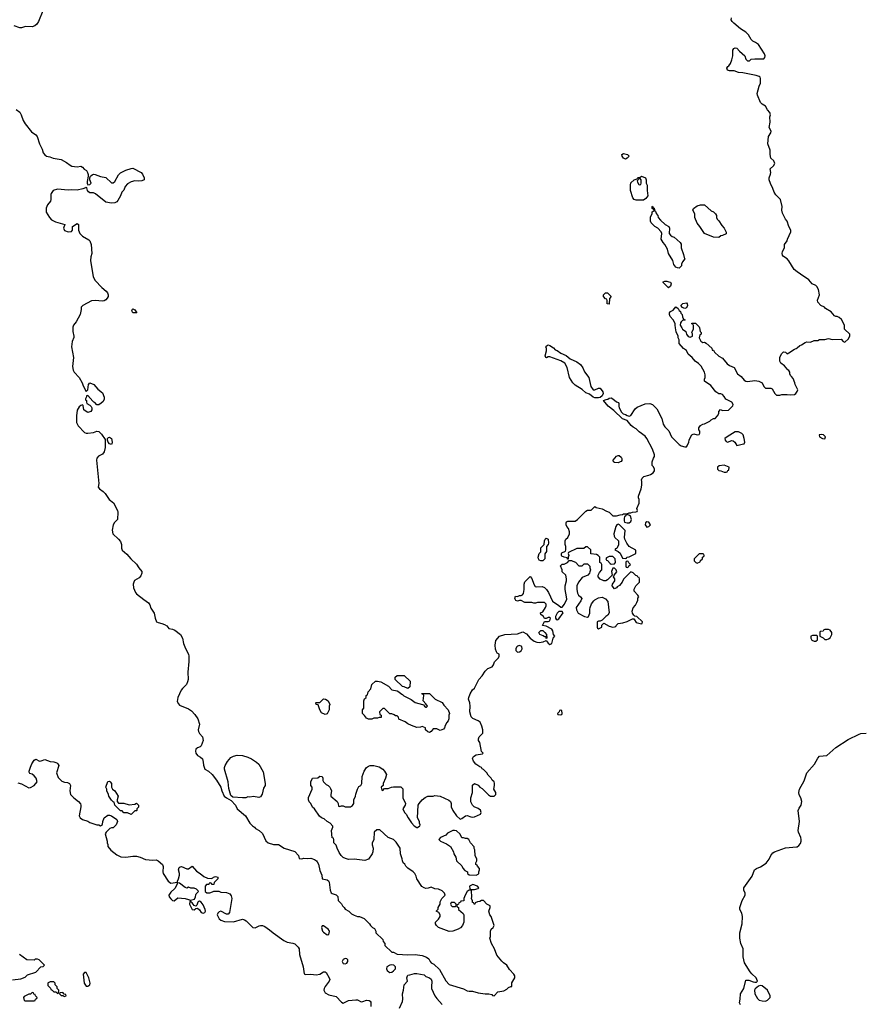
# Model space of a CAD drawing. Header units: inches. Extents: x 1861287 to 2052918, y 204622 to 437896.
# Tile 137 of 215: x 1981350 to 1990759, y 322474 to 333430. Entities that reach past the tile are written whole.
import ezdxf

# ---------------------------------------------------------------- set-up
doc = ezdxf.new("R2010")
doc.units = ezdxf.units.IN
doc.header["$MEASUREMENT"] = 0
for name, color, linetype in [('B9382', 7, 'Continuous'), ('B9383', 7, 'Continuous'), ('B9392', 7, 'Continuous'), ('B9393', 7, 'Continuous')]:
    doc.layers.add(name, color=color, linetype=linetype)

msp = doc.modelspace()

# ---------------------------------------------------------------- linework, layer by layer
at = {"layer": 'B9382', "color": 5}
for points, elevation in [([(1981942, 330000), (1981941, 329961), (1981954, 329910), (1981954, 329894), (1981935, 329850), (1981927, 329790), (1981948, 329670), (1981939, 329570), (1981944, 329530), (1981956, 329510), (1982011, 329450), (1982045, 329390), (1982057, 329357), (1982090, 329294), (1982107, 329313), (1982115, 329370), (1982130, 329391), (1982176, 329370), (1982220, 329320), (1982270, 329278), (1982291, 329229), (1982291, 329209), (1982277, 329183), (1982257, 329163), (1982230, 329146), (1982210, 329146), (1982186, 329170), (1982174, 329174), (1982164, 329184), (1982110, 329248), (1982094, 329246), (1982094, 329234), (1982082, 329210), (1982082, 329202), (1982092, 329192), (1982093, 329173), (1982098, 329158), (1982130, 329142), (1982145, 329125), (1982151, 329111), (1982151, 329089), (1982142, 329070), (1982110, 329061), (1982088, 329070), (1982062, 329090), (1982058, 329138), (1982050, 329146), (1982030, 329138), (1982010, 329122), (1981990, 329086), (1981983, 329023), (1981982, 328950), (1981999, 328910), (1982070, 328837), (1982090, 328828), (1982110, 328828), (1982170, 328837), (1982210, 328851), (1982230, 328848), (1982260, 328820), (1982300, 328760), (1982300, 328670), (1982290, 328622), (1982270, 328597), (1982227, 328573), (1982210, 328550), (1982206, 328530), (1982230, 328270), (1982225, 328230), (1982237, 328210), (1982280, 328180), (1982300, 328160), (1982347, 328090), (1982394, 328054), (1982438, 327970), (1982442, 327950), (1982437, 327870), (1982405, 327835), (1982390, 327810), (1982379, 327750), (1982385, 327710), (1982450, 327650), (1982470, 327625), (1982482, 327590), (1982483, 327550), (1982490, 327528), (1982543, 327483), (1982586, 327430), (1982651, 327371), (1982675, 327330), (1982709, 327290), (1982710, 327270), (1982697, 327243), (1982679, 327221), (1982629, 327191), (1982619, 327170), (1982614, 327150), (1982616, 327110), (1982638, 327058), (1982650, 327043), (1982730, 326978), (1982783, 326943), (1982798, 326918), (1982810, 326884), (1982846, 326826), (1982856, 326770), (1982874, 326730), (1982890, 326721), (1982933, 326713), (1982962, 326702), (1982986, 326686), (1983010, 326656), (1983050, 326649), (1983076, 326636), (1983140, 326590), (1983161, 326550), (1983173, 326490), (1983194, 326434), (1983229, 326370), (1983232, 326350), (1983233, 326290), (1983222, 326170), (1983226, 326090), (1983219, 326061), (1983206, 326034), (1983160, 325990), (1983146, 325970), (1983110, 325890), (1983104, 325844), (1983116, 325816), (1983130, 325802), (1983230, 325762), (1983260, 325740), (1983300, 325700), (1983331, 325651), (1983351, 325590), (1983337, 325530), (1983339, 325510), (1983350, 325489), (1983385, 325450), (1983390, 325410), (1983369, 325351), (1983359, 325341), (1983330, 325328), (1983310, 325313), (1983306, 325290), (1983310, 325270), (1983330, 325242), (1983363, 325223), (1983384, 325204), (1983393, 325170), (1983395, 325135), (1983410, 325092), (1983451, 325070), (1983490, 325030), (1983539, 324970), (1983587, 324890), (1983599, 324850), (1983626, 324790), (1983650, 324771), (1983702, 324742), (1983750, 324692), (1983771, 324650), (1983862, 324570), (1983912, 324490), (1983940, 324460), (1983964, 324444), (1983974, 324430), (1984014, 324410), (1984050, 324374), (1984090, 324294), (1984114, 324270), (1984173, 324253), (1984230, 324252), (1984294, 324210), (1984410, 324176), (1984454, 324130), (1984458, 324098), (1984490, 324094), (1984510, 324102), (1984550, 324098), (1984590, 324101), (1984630, 324087), (1984651, 324071), (1984661, 324061), (1984674, 324034), (1984690, 323962), (1984712, 323910), (1984714, 323870), (1984770, 323858), (1984787, 323847), (1984794, 323834), (1984804, 323744), (1984815, 323715), (1984826, 323706), (1984870, 323694), (1984890, 323674), (1984894, 323630), (1984930, 323594), (1984942, 323570), (1984962, 323550), (1984972, 323532), (1985011, 323511), (1985042, 323482), (1985070, 323465), (1985110, 323451), (1985131, 323451), (1985182, 323430), (1985242, 323370), (1985252, 323352), (1985274, 323330), (1985297, 323317), (1985312, 323290), (1985314, 323270), (1985390, 323194), (1985393, 323173), (1985412, 323150), (1985414, 323130), (1985490, 323054), (1985510, 323054), (1985552, 323032), (1985670, 323023), (1985750, 323028), (1985830, 323017), (1985878, 322998), (1985902, 322982), (1985917, 322950), (1985930, 322937), (1985960, 322920), (1986020, 322860), (1986090, 322735), (1986130, 322695), (1986290, 322645), (1986330, 322623), (1986350, 322619), (1986390, 322620), (1986450, 322602), (1986529, 322591), (1986570, 322592), (1986603, 322583), (1986610, 322572), (1986630, 322567), (1986670, 322614), (1986736, 322624), (1986770, 322642), (1986790, 322662), (1986814, 322674), (1986826, 322674), (1986828, 322712), (1986858, 322770), (1986858, 322790), (1986848, 322810), (1986800, 322860), (1986770, 322908), (1986734, 322934), (1986714, 322954), (1986660, 323020), (1986635, 323090), (1986599, 323150), (1986582, 323210), (1986588, 323230), (1986587, 323287), (1986598, 323310), (1986618, 323330), (1986629, 323350), (1986595, 323450), (1986582, 323470), (1986569, 323509), (1986586, 323550), (1986586, 323570), (1986549, 323589), (1986510, 323628), (1986490, 323628), (1986470, 323618), (1986444, 323616), (1986418, 323602), (1986414, 323590), (1986406, 323590), (1986402, 323602), (1986388, 323608), (1986387, 323627), (1986378, 323650), (1986382, 323670), (1986378, 323738), (1986370, 323746), (1986350, 323746), (1986330, 323728), (1986306, 323690), (1986292, 323650), (1986293, 323627), (1986258, 323622), (1986254, 323610), (1986238, 323602), (1986233, 323587), (1986218, 323582), (1986214, 323570), (1986218, 323558), (1986234, 323550), (1986234, 323530), (1986284, 323484), (1986292, 323470), (1986292, 323390), (1986276, 323350), (1986256, 323324), (1986230, 323309), (1986171, 323289), (1986130, 323285), (1986009, 323329), (1985988, 323350), (1985978, 323370), (1985978, 323390), (1986010, 323422), (1986029, 323450), (1986029, 323470), (1986015, 323495), (1985986, 323510), (1986007, 323533), (1986008, 323550), (1986028, 323590), (1986030, 323614), (1986049, 323651), (1986086, 323690), (1986078, 323710), (1986050, 323738), (1986010, 323755), (1985970, 323758), (1985930, 323778), (1985895, 323765), (1985870, 323764), (1985849, 323769), (1985824, 323784), (1985769, 323870), (1985762, 323902), (1985748, 323930), (1985728, 323950), (1985668, 323990), (1985648, 324010), (1985635, 324035), (1985618, 324050), (1985609, 324070), (1985607, 324093), (1985589, 324150), (1985582, 324210), (1985538, 324278), (1985510, 324308), (1985449, 324329), (1985356, 324416), (1985324, 324416), (1985294, 324390), (1985291, 324309), (1985273, 324267), (1985272, 324250), (1985282, 324210), (1985278, 324170), (1985271, 324150), (1985230, 324089), (1985190, 324075), (1985070, 324089), (1985010, 324085), (1984975, 324095), (1984949, 324109), (1984929, 324129), (1984905, 324165), (1984882, 324210), (1984870, 324246), (1984846, 324270), (1984846, 324310), (1984842, 324322), (1984828, 324328), (1984818, 324410), (1984836, 324444), (1984836, 324456), (1984806, 324490), (1984770, 324508), (1984738, 324538), (1984709, 324549), (1984686, 324566), (1984630, 324648), (1984609, 324669), (1984588, 324708), (1984570, 324726), (1984562, 324750), (1984563, 324777), (1984606, 324870), (1984606, 324890), (1984588, 324908), (1984588, 324930), (1984589, 324950), (1984608, 324990), (1984667, 324993), (1984690, 325012), (1984714, 325010), (1984722, 324990), (1984724, 324964), (1984732, 324950), (1984761, 324921), (1984782, 324910), (1984802, 324890), (1984810, 324874), (1984818, 324850), (1984812, 324810), (1984814, 324790), (1984882, 324730), (1984892, 324710), (1984898, 324678), (1984910, 324674), (1984930, 324682), (1984950, 324682), (1984970, 324672), (1985030, 324672), (1985055, 324685), (1985068, 324710), (1985069, 324750), (1985088, 324790), (1985089, 324811), (1985108, 324870), (1985123, 324897), (1985146, 324910), (1985158, 324930), (1985162, 325010), (1985184, 325070), (1985209, 325110), (1985230, 325125), (1985250, 325131), (1985291, 325131), (1985350, 325116), (1985391, 325091), (1985411, 325070), (1985431, 325030), (1985422, 324990), (1985394, 324930), (1985394, 324910), (1985374, 324890), (1985378, 324858), (1985390, 324854), (1985410, 324874), (1985450, 324874), (1985488, 324892), (1985510, 324894), (1985590, 324894), (1985613, 324873), (1985612, 324770), (1985642, 324710), (1985638, 324690), (1985612, 324650), (1985632, 324610), (1985652, 324590), (1985672, 324550), (1985710, 324492), (1985740, 324460), (1985770, 324442), (1985778, 324442), (1985790, 324454), (1985802, 324458), (1985806, 324470), (1985798, 324490), (1985798, 324510), (1985778, 324550), (1985784, 324690), (1985794, 324710), (1985829, 324751), (1985863, 324777), (1985890, 324791), (1985950, 324791), (1985970, 324798), (1986030, 324792), (1986125, 324745), (1986142, 324730), (1986152, 324710), (1986152, 324670), (1986171, 324631), (1986212, 324572), (1986250, 324534), (1986270, 324542), (1986309, 324571), (1986330, 324576), (1986370, 324559), (1986390, 324557), (1986410, 324560), (1986477, 324590), (1986486, 324610), (1986476, 324636), (1986450, 324654), (1986408, 324670), (1986388, 324690), (1986369, 324729), (1986369, 324770), (1986389, 324830), (1986390, 324914), (1986410, 324932), (1986450, 324912), (1986470, 324892), (1986497, 324877), (1986565, 324805), (1986590, 324792), (1986630, 324792), (1986648, 324810), (1986648, 324830), (1986626, 324870), (1986635, 324910), (1986635, 324935), (1986628, 324950), (1986608, 324970), (1986598, 324990), (1986563, 325023), (1986548, 325050), (1986510, 325088), (1986496, 325096), (1986488, 325108), (1986470, 325115), (1986426, 325146), (1986400, 325180), (1986388, 325210), (1986398, 325230), (1986428, 325250), (1986498, 325262), (1986506, 325270), (1986490, 325286), (1986470, 325386), (1986455, 325410), (1986455, 325430), (1986462, 325450), (1986502, 325490), (1986504, 325530), (1986494, 325570), (1986472, 325612), (1986450, 325629), (1986393, 325653), (1986373, 325673), (1986359, 325730), (1986362, 325790), (1986358, 325830), (1986344, 325870), (1986346, 325890), (1986361, 325930), (1986390, 325972), (1986409, 325991), (1986458, 326090), (1986495, 326130), (1986530, 326182), (1986558, 326210), (1986609, 326231), (1986622, 326250), (1986635, 326285), (1986678, 326330), (1986686, 326350), (1986686, 326370), (1986663, 326383), (1986655, 326395), (1986645, 326425), (1986641, 326470), (1986650, 326522), (1986690, 326571), (1986749, 326591), (1986890, 326598), (1986950, 326618), (1986990, 326598), (1987032, 326550), (1987076, 326516), (1987103, 326503), (1987130, 326499), (1987174, 326506), (1987210, 326522), (1987230, 326492), (1987250, 326478), (1987273, 326490), (1987286, 326550), (1987306, 326570), (1987289, 326589), (1987284, 326630), (1987270, 326649), (1987210, 326682), (1987168, 326688), (1987190, 326734), (1987230, 326734), (1987250, 326742), (1987258, 326770), (1987250, 326778), (1987230, 326778), (1987210, 326766), (1987190, 326766), (1987178, 326790), (1987148, 326810), (1987146, 326830), (1987170, 326842), (1987202, 326890), (1987208, 326910), (1987207, 326927), (1987190, 326946), (1987110, 326946), (1987090, 326938), (1987070, 326938), (1987050, 326946), (1986970, 326946), (1986930, 326969), (1986910, 326969), (1986890, 326962), (1986870, 326966), (1986858, 326990), (1986866, 327014), (1986890, 327012), (1986910, 327022), (1986930, 327022), (1986946, 327030), (1986956, 327044), (1986962, 327090), (1986962, 327150), (1986970, 327174), (1987030, 327234), (1987050, 327214), (1987071, 327151), (1987085, 327125), (1987101, 327121), (1987164, 327124), (1987191, 327111), (1987211, 327091), (1987235, 327055), (1987280, 326960), (1987351, 326911), (1987370, 326892), (1987387, 326893), (1987414, 326926), (1987437, 326983), (1987436, 327010), (1987419, 327090), (1987419, 327130), (1987433, 327187), (1987434, 327210), (1987428, 327250), (1987387, 327287), (1987386, 327310), (1987367, 327353), (1987388, 327372), (1987407, 327373), (1987446, 327390), (1987466, 327414), (1987490, 327414), (1987504, 327404), (1987533, 327393), (1987570, 327354), (1987610, 327354), (1987630, 327374), (1987670, 327374), (1987694, 327350), (1987694, 327330), (1987702, 327310), (1987693, 327287), (1987692, 327270), (1987671, 327249), (1987610, 327222), (1987568, 327172), (1987551, 327130), (1987551, 327089), (1987557, 327050), (1987568, 327028), (1987591, 327010), (1987605, 326990), (1987595, 326965), (1987542, 326890), (1987544, 326864), (1987565, 326825), (1987634, 326790), (1987670, 326782), (1987678, 326790), (1987694, 326826), (1987694, 326866), (1987699, 326890), (1987714, 326930), (1987737, 326963), (1987750, 326976), (1987790, 326996), (1987830, 327005), (1987870, 326986), (1987896, 326956), (1987911, 326830), (1987894, 326806), (1987871, 326789), (1987833, 326747), (1987810, 326738), (1987790, 326738), (1987774, 326730), (1987774, 326670), (1987778, 326658), (1987790, 326654), (1987826, 326670), (1987827, 326693), (1987850, 326714), (1987910, 326682), (1987950, 326672), (1987967, 326673), (1987982, 326678), (1987986, 326690), (1988010, 326712), (1988060, 326720), (1988110, 326734), (1988170, 326765), (1988182, 326762), (1988190, 326754), (1988210, 326722), (1988268, 326708), (1988278, 326710), (1988282, 326730), (1988218, 326790), (1988195, 326795), (1988184, 326804), (1988170, 326828), (1988164, 326850), (1988175, 326885), (1988203, 326917), (1988216, 326944), (1988227, 326973), (1988228, 326992), (1988238, 327010), (1988230, 327026), (1988188, 327070), (1988188, 327092), (1988206, 327130), (1988246, 327170), (1988246, 327210), (1988242, 327222), (1988227, 327227), (1988222, 327242), (1988207, 327247), (1988176, 327276), (1988150, 327286), (1988070, 327206), (1988054, 327170), (1988024, 327136), (1988000, 327120), (1987990, 327108), (1987970, 327098), (1987942, 327130), (1987948, 327150), (1987973, 327187), (1987974, 327210), (1987958, 327230), (1987966, 327250), (1987993, 327287), (1987989, 327309), (1987970, 327328), (1987950, 327326), (1987936, 327290), (1987942, 327250), (1987890, 327198), (1987872, 327188), (1987850, 327188), (1987810, 327206), (1987786, 327230), (1987786, 327250), (1987796, 327264), (1987800, 327280), (1987826, 327310), (1987826, 327370), (1987822, 327382), (1987806, 327390), (1987806, 327450), (1987786, 327470), (1987770, 327478), (1987707, 327487), (1987706, 327530), (1987670, 327566), (1987650, 327566), (1987627, 327547), (1987550, 327546), (1987458, 327502), (1987454, 327490), (1987462, 327470), (1987454, 327450), (1987454, 327426), (1987447, 327427), (1987442, 327442), (1987408, 327448), (1987382, 327462), (1987378, 327470), (1987378, 327490), (1987383, 327497), (1987422, 327518), (1987427, 327533), (1987428, 327570), (1987418, 327590), (1987418, 327630), (1987428, 327650), (1987448, 327670), (1987468, 327710), (1987468, 327730), (1987455, 327770), (1987438, 327790), (1987429, 327810), (1987429, 327831), (1987436, 327844), (1987450, 327852), (1987530, 327852), (1987558, 327870), (1987650, 327962), (1987670, 327974), (1987710, 327974), (1987750, 328012), (1987764, 328004), (1987830, 327986), (1987880, 327960), (1987910, 327951), (1987951, 327911), (1987990, 327911), (1988030, 327922), (1988056, 327924), (1988069, 327931), (1988107, 327933), (1988130, 327942), (1988150, 327942), (1988170, 327952), (1988207, 327953), (1988222, 327958), (1988226, 327970), (1988218, 327990), (1988242, 328050), (1988242, 328090), (1988235, 328110), (1988235, 328130), (1988264, 328210), (1988273, 328250), (1988274, 328290), (1988269, 328311), (1988275, 328330), (1988294, 328346), (1988350, 328361), (1988368, 328370), (1988398, 328390), (1988413, 328410), (1988413, 328433), (1988399, 328459), (1988388, 328470), (1988388, 328510), (1988402, 328550), (1988415, 328570), (1988414, 328590), (1988392, 328650), (1988330, 328769), (1988310, 328795), (1988243, 328843), (1988210, 328878), (1988177, 328897), (1988155, 328915), (1988110, 328969), (1988059, 328990), (1987962, 329082), (1987897, 329130), (1987848, 329192), (1987875, 329205), (1987893, 329207), (1987910, 329218), (1987930, 329221), (1987950, 329211), (1987990, 329178), (1988014, 329170), (1988018, 329158), (1988015, 329130), (1988019, 329110), (1988045, 329065), (1988065, 329045), (1988090, 329039), (1988110, 329025), (1988130, 329018), (1988150, 329026), (1988200, 329100), (1988222, 329118), (1988310, 329157), (1988360, 329160), (1988392, 329150), (1988440, 329100), (1988494, 328994), (1988511, 328930), (1988530, 328901), (1988575, 328855), (1988602, 328790), (1988690, 328704), (1988712, 328690), (1988750, 328676), (1988770, 328678), (1988779, 328690), (1988797, 328730), (1988799, 328750), (1988814, 328786), (1988829, 328811), (1988850, 328822), (1988890, 328812), (1988910, 328814), (1988918, 328830), (1988918, 328850), (1988908, 328868), (1988906, 328890), (1988924, 328916), (1988950, 328931), (1988970, 328932), (1989030, 328962), (1989043, 328977), (1989070, 328994), (1989090, 328994), (1989116, 329024), (1989128, 329050), (1989128, 329070), (1989148, 329092), (1989170, 329082), (1989236, 329084), (1989287, 329133), (1989288, 329150), (1989275, 329175), (1989209, 329209), (1989190, 329238), (1989170, 329258), (1989150, 329268), (1989130, 329269), (1989098, 329290), (1989040, 329360), (1988970, 329408), (1988969, 329430), (1988979, 329450), (1988978, 329478), (1988969, 329509), (1988934, 329574), (1988905, 329605), (1988868, 329630), (1988833, 329673), (1988789, 329709), (1988768, 329750), (1988738, 329770), (1988688, 329828), (1988687, 329867), (1988678, 329890), (1988678, 329910), (1988656, 329956), (1988648, 330000)], 140), ([(1988718, 330000), (1988727, 329987), (1988762, 329962), (1988771, 329930), (1988790, 329905), (1988810, 329896), (1988835, 329910), (1988835, 329935), (1988828, 329950), (1988848, 329990), (1988848, 330000)], 140), ([(1988913, 330000), (1988922, 329962), (1988932, 329950), (1988934, 329930), (1988918, 329922), (1988912, 329890), (1988930, 329852), (1988950, 329838), (1988970, 329842), (1988990, 329832), (1989050, 329774), (1989054, 329754), (1989070, 329752), (1989082, 329730), (1989128, 329688), (1989170, 329663), (1989221, 329601), (1989250, 329581), (1989299, 329559), (1989339, 329490), (1989379, 329459), (1989410, 329421), (1989430, 329408), (1989450, 329405), (1989530, 329416), (1989574, 329410), (1989612, 329390), (1989632, 329350), (1989650, 329332), (1989710, 329332), (1989724, 329324), (1989752, 329272), (1989773, 329253), (1989810, 329252), (1989830, 329258), (1989890, 329261), (1989930, 329256), (1989970, 329258), (1989988, 329270), (1990000, 329294)], 140), ([(1990000, 329326), (1989978, 329370), (1989975, 329390), (1989956, 329436), (1989940, 329460), (1989928, 329470), (1989918, 329490), (1989918, 329510), (1989910, 329526), (1989896, 329536), (1989860, 329580), (1989818, 329610), (1989808, 329630), (1989808, 329670), (1989828, 329712), (1989850, 329734), (1989871, 329731), (1989890, 329714), (1989910, 329722), (1989970, 329765), (1989989, 329771), (1990000, 329780)], 140), ([(1981330, 324939), (1981370, 324927), (1981450, 324883), (1981470, 324885), (1981511, 324909), (1981543, 324950), (1981532, 324992), (1981510, 325017), (1981490, 325034), (1981464, 325044), (1981456, 325056), (1981455, 325070), (1981470, 325112), (1981485, 325150), (1981510, 325191), (1981530, 325201), (1981570, 325180), (1981590, 325182), (1981630, 325199), (1981690, 325175), (1981730, 325174), (1981762, 325162), (1981774, 325150), (1981784, 325130), (1981761, 325050), (1981779, 324999), (1981818, 324958), (1981850, 324947), (1981883, 324943), (1981905, 324930), (1981916, 324910), (1981907, 324850), (1981916, 324810), (1981951, 324770), (1982005, 324730), (1982026, 324706), (1982032, 324690), (1982032, 324672), (1982011, 324570), (1982022, 324550), (1982050, 324531), (1982110, 324511), (1982130, 324498), (1982207, 324473), (1982231, 324471), (1982250, 324462), (1982270, 324474), (1982275, 324510), (1982289, 324550), (1982330, 324578), (1982350, 324578), (1982370, 324571), (1982431, 324530), (1982438, 324510), (1982425, 324470), (1982390, 324438), (1982370, 324438), (1982354, 324430), (1982312, 324388), (1982302, 324370), (1982322, 324290), (1982322, 324270), (1982331, 324251), (1982332, 324230), (1982365, 324190), (1982430, 324139), (1982476, 324116), (1982530, 324113), (1982610, 324123), (1982650, 324122), (1982691, 324111), (1982750, 324086), (1982830, 324078), (1982870, 324082), (1982890, 324071), (1982939, 324030), (1982948, 324008), (1982942, 323950), (1982945, 323930), (1983003, 323843), (1983030, 323824), (1983106, 323834), (1983106, 323846), (1983118, 323870), (1983128, 323910), (1983128, 323930), (1983118, 323970), (1983125, 323995), (1983135, 324005), (1983150, 324006), (1983210, 323982), (1983230, 323982), (1983270, 324011), (1983316, 323956), (1983359, 323930), (1983398, 323898), (1983438, 323878), (1983484, 323876), (1983499, 323881), (1983508, 323890), (1983530, 323895), (1983554, 323890), (1983554, 323870), (1983514, 323830), (1983510, 323806), (1983490, 323806), (1983482, 323822), (1983470, 323826), (1983458, 323822), (1983453, 323807), (1983430, 323806), (1983414, 323790), (1983414, 323730), (1983433, 323713), (1983467, 323713), (1983496, 323724), (1983510, 323734), (1983567, 323733), (1983590, 323722), (1983650, 323718), (1983690, 323702), (1983702, 323682), (1983710, 323650), (1983685, 323495), (1983670, 323478), (1983650, 323479), (1983590, 323509), (1983570, 323505), (1983555, 323490), (1983548, 323470), (1983570, 323426), (1983590, 323411), (1983630, 323394), (1983730, 323392), (1983830, 323421), (1983850, 323416), (1983870, 323403), (1983946, 323330), (1983970, 323324), (1984013, 323347), (1984030, 323352), (1984052, 323352), (1984079, 323339), (1984130, 323304), (1984170, 323270), (1984290, 323183), (1984326, 323166), (1984390, 323155), (1984410, 323146), (1984450, 323110), (1984460, 323090), (1984464, 323030), (1984504, 322890), (1984514, 322814), (1984530, 322806), (1984590, 322809), (1984650, 322804), (1984690, 322810), (1984730, 322836), (1984750, 322837), (1984762, 322830), (1984795, 322770), (1984800, 322750), (1984795, 322730), (1984749, 322671), (1984738, 322650), (1984735, 322630), (1984750, 322602), (1984790, 322581), (1984870, 322561), (1984930, 322498), (1984950, 322487), (1985010, 322515), (1985090, 322524), (1985110, 322524), (1985150, 322501), (1985170, 322504), (1985210, 322522), (1985237, 322517), (1985249, 322509), (1985257, 322497), (1985259, 322450)], 120), ([(1989370, 322469), (1989359, 322490), (1989368, 322530), (1989370, 322590), (1989408, 322650), (1989430, 322742), (1989464, 322744), (1989510, 322725), (1989530, 322722), (1989550, 322722), (1989558, 322730), (1989544, 322770), (1989495, 322815), (1989477, 322837), (1989415, 322935), (1989401, 323001), (1989402, 323090), (1989373, 323150), (1989364, 323210), (1989362, 323270), (1989391, 323370), (1989394, 323450), (1989386, 323490), (1989363, 323530), (1989362, 323550), (1989389, 323631), (1989422, 323690), (1989424, 323710), (1989406, 323746), (1989408, 323770), (1989501, 323899), (1989528, 323972), (1989550, 323987), (1989595, 324005), (1989655, 324045), (1989691, 324090), (1989710, 324131), (1989730, 324158), (1989750, 324170), (1989870, 324214), (1989995, 324225), (1990000, 324228)], 120), ([(1981270, 322746), (1981362, 322758), (1981410, 322778), (1981438, 322802), (1981529, 322831), (1981587, 322893), (1981610, 322894), (1981626, 322910), (1981566, 322970), (1981550, 322978), (1981524, 322976), (1981510, 322966), (1981430, 322969), (1981349, 323029)], 120), ([(1985578, 322430), (1985610, 322505), (1985614, 322530), (1985608, 322590), (1985621, 322630), (1985630, 322690), (1985664, 322730), (1985657, 322770), (1985665, 322790), (1985670, 322797), (1985690, 322804), (1985744, 322816), (1985770, 322817), (1985850, 322802), (1985870, 322784), (1985910, 322769), (1985930, 322753), (1985936, 322730), (1985931, 322670), (1985934, 322650), (1985970, 322570), (1985990, 322538), (1986050, 322473)], 120)]:
    msp.add_lwpolyline(points, dxfattribs=dict(at, elevation=elevation))
for points, elevation in [([(1987730, 329312), (1987750, 329312), (1987790, 329331), (1987810, 329331), (1987838, 329290), (1987842, 329270), (1987830, 329246), (1987810, 329228), (1987790, 329222), (1987750, 329222), (1987730, 329229), (1987690, 329262), (1987650, 329279), (1987610, 329315), (1987530, 329362), (1987504, 329390), (1987469, 329450), (1987442, 329562), (1987415, 329610), (1987370, 329634), (1987250, 329678), (1987230, 329678), (1987212, 329668), (1987206, 329670), (1987198, 329690), (1987213, 329747), (1987213, 329773), (1987204, 329790), (1987210, 329798), (1987230, 329811), (1987250, 329806), (1987290, 329778), (1987310, 329758), (1987330, 329751), (1987370, 329721), (1987430, 329695), (1987476, 329656), (1987550, 329624), (1987590, 329595), (1987616, 329556), (1987633, 329513), (1987683, 329450), (1987706, 329350)], 140), ([(1989350, 328846), (1989310, 328844), (1989222, 328790), (1989198, 328770), (1989201, 328750), (1989210, 328738), (1989230, 328731), (1989270, 328748), (1989290, 328745), (1989307, 328730), (1989330, 328691), (1989390, 328707), (1989410, 328712), (1989419, 328730), (1989413, 328770), (1989399, 328810), (1989387, 328827)], 140), ([(1982370, 328702), (1982348, 328710), (1982335, 328730), (1982328, 328750), (1982328, 328770), (1982338, 328782), (1982350, 328785), (1982371, 328770), (1982378, 328730), (1982376, 328710)], 140), ([(1988010, 328499), (1987970, 328502), (1987958, 328510), (1987955, 328530), (1987990, 328572), (1988010, 328582), (1988020, 328580), (1988044, 328564), (1988052, 328548), (1988050, 328526), (1988044, 328516), (1988030, 328509)], 140), ([(1989190, 328474), (1989133, 328467), (1989114, 328450), (1989114, 328430), (1989130, 328414), (1989152, 328412), (1989190, 328394), (1989210, 328394), (1989222, 328398), (1989230, 328414), (1989242, 328418), (1989246, 328450)], 140), ([(1988110, 327926), (1988098, 327922), (1988094, 327910), (1988080, 327900), (1988075, 327885), (1988075, 327855), (1988081, 327841), (1988110, 327831), (1988130, 327833), (1988150, 327847), (1988157, 327870), (1988146, 327906), (1988135, 327915)], 140), ([(1988010, 327818), (1987994, 327810), (1987982, 327790), (1987961, 327710), (1987964, 327684), (1987972, 327670), (1988012, 327630), (1988012, 327588), (1987993, 327547), (1987978, 327542), (1987974, 327530), (1988010, 327514), (1988030, 327494), (1988058, 327438), (1988090, 327434), (1988102, 327438), (1988106, 327450), (1988130, 327452), (1988206, 327490), (1988207, 327527), (1988130, 327569), (1988105, 327605), (1988082, 327650), (1988079, 327670), (1988087, 327747), (1988026, 327810)], 140), ([(1988330, 327842), (1988312, 327830), (1988311, 327810), (1988317, 327797), (1988330, 327785), (1988350, 327792), (1988368, 327810), (1988350, 327838)], 140), ([(1987150, 327408), (1987130, 327418), (1987122, 327430), (1987118, 327450), (1987129, 327490), (1987148, 327510), (1987150, 327554), (1987186, 327590), (1987188, 327630), (1987198, 327650), (1987210, 327662), (1987231, 327650), (1987235, 327605), (1987231, 327589), (1987212, 327570), (1987212, 327512), (1987193, 327487), (1987192, 327430), (1987170, 327409)], 140), ([(1988950, 327486), (1988910, 327486), (1988854, 327430), (1988854, 327410), (1988874, 327390), (1988890, 327382), (1988922, 327398), (1988927, 327413), (1988946, 327430), (1988946, 327450), (1988962, 327458), (1988966, 327470), (1988962, 327482)], 140), ([(1987950, 327458), (1987910, 327458), (1987878, 327442), (1987874, 327430), (1987878, 327418), (1987890, 327414), (1987920, 327380), (1987930, 327372), (1987970, 327374), (1987978, 327390), (1987975, 327430)], 140), ([(1988110, 327406), (1988098, 327402), (1988094, 327390), (1988094, 327350), (1988098, 327338), (1988110, 327334), (1988122, 327338), (1988127, 327353), (1988146, 327370), (1988127, 327387), (1988122, 327402)], 140), ([(1987387, 326847), (1987350, 326846), (1987330, 326826), (1987312, 326790), (1987312, 326770), (1987320, 326760), (1987330, 326752), (1987350, 326762), (1987398, 326830)], 140), ([(1987210, 326546), (1987206, 326566), (1987190, 326564), (1987176, 326576), (1987138, 326590), (1987128, 326610), (1987136, 326624), (1987150, 326634), (1987170, 326634), (1987193, 326613), (1987211, 326590), (1987214, 326550)], 140), ([(1986910, 326466), (1986890, 326459), (1986879, 326450), (1986871, 326430), (1986871, 326411), (1986880, 326400), (1986890, 326394), (1986910, 326395), (1986930, 326407), (1986941, 326430), (1986936, 326456)], 140), ([(1985870, 325782), (1985878, 325782), (1985886, 325790), (1985870, 325818), (1985838, 325850), (1985846, 325910), (1985842, 325922), (1985827, 325927), (1985826, 325934), (1985910, 325932), (1985974, 325870), (1986050, 325832), (1986070, 325802), (1986118, 325750), (1986131, 325710), (1986125, 325690), (1986125, 325650), (1986118, 325630), (1986102, 325610), (1986085, 325575), (1986078, 325550), (1986065, 325535), (1986030, 325522), (1985990, 325538), (1985950, 325538), (1985930, 325509), (1985910, 325498), (1985890, 325506), (1985866, 325530), (1985866, 325550), (1985830, 325566), (1985810, 325558), (1985770, 325555), (1985710, 325575), (1985670, 325595), (1985638, 325618), (1985570, 325648), (1985566, 325670), (1985550, 325686), (1985530, 325686), (1985516, 325696), (1985490, 325706), (1985467, 325707), (1985410, 325766), (1985390, 325766), (1985354, 325730), (1985358, 325698), (1985374, 325690), (1985373, 325667), (1985350, 325666), (1985330, 325658), (1985290, 325658), (1985270, 325648), (1985250, 325646), (1985230, 325646), (1985210, 325658), (1985188, 325688), (1985166, 325710), (1985166, 325750), (1985178, 325770), (1985178, 325850), (1985187, 325873), (1985206, 325890), (1985206, 325910), (1985222, 325918), (1985226, 325950), (1985256, 325984), (1985270, 326034), (1985309, 326071), (1985330, 326071), (1985370, 326062), (1985454, 326014), (1985490, 325975), (1985550, 325962), (1985570, 325952), (1985590, 325932), (1985610, 325922), (1985626, 325906), (1985705, 325865), (1985750, 325831), (1985832, 325812), (1985845, 325805), (1985854, 325790)], 140), ([(1985670, 325988), (1985630, 326008), (1985609, 326009), (1985528, 326090), (1985527, 326113), (1985550, 326132), (1985630, 326134), (1985694, 326070), (1985692, 326008)], 140), ([(1984750, 325698), (1984710, 325718), (1984689, 325750), (1984676, 325796), (1984670, 325806), (1984648, 325810), (1984646, 325830), (1984650, 325834), (1984690, 325834), (1984730, 325872), (1984754, 325870), (1984782, 325850), (1984802, 325810), (1984794, 325790), (1984792, 325750), (1984770, 325708)], 140), ([(1987370, 325746), (1987358, 325742), (1987353, 325727), (1987334, 325710), (1987338, 325698), (1987370, 325694), (1987382, 325698), (1987386, 325710), (1987382, 325742)], 140), ([(1984010, 324775), (1983950, 324788), (1983910, 324779), (1983890, 324782), (1983868, 324772), (1983829, 324771), (1983720, 324780), (1983698, 324798), (1983676, 324876), (1983669, 324950), (1983629, 325089), (1983629, 325110), (1983635, 325130), (1983663, 325177), (1983699, 325221), (1983730, 325236), (1983770, 325246), (1983830, 325243), (1983890, 325226), (1983930, 325206), (1983985, 325170), (1984010, 325145), (1984060, 325060), (1984083, 324930), (1984083, 324910), (1984062, 324878), (1984047, 324813), (1984030, 324782)], 140), ([(1982570, 324695), (1982630, 324702), (1982651, 324711), (1982672, 324692), (1982672, 324668), (1982654, 324650), (1982654, 324630), (1982650, 324626), (1982630, 324626), (1982590, 324588), (1982550, 324606), (1982510, 324606), (1982490, 324626), (1982470, 324626), (1982408, 324690), (1982402, 324722), (1982390, 324726), (1982370, 324746), (1982342, 324790), (1982338, 324810), (1982318, 324850), (1982318, 324870), (1982309, 324890), (1982330, 324952), (1982350, 324958), (1982358, 324950), (1982371, 324930), (1982371, 324891), (1982382, 324870), (1982410, 324851), (1982445, 324790), (1982434, 324750), (1982434, 324730), (1982450, 324714), (1982510, 324711)], 120), ([(1986190, 324408), (1986170, 324408), (1986110, 324378), (1986090, 324358), (1986034, 324330), (1986014, 324310), (1986034, 324290), (1986100, 324260), (1986142, 324230), (1986178, 324170), (1986182, 324150), (1986202, 324110), (1986212, 324070), (1986270, 324014), (1986282, 323990), (1986305, 323965), (1986334, 323950), (1986334, 323930), (1986350, 323914), (1986430, 323912), (1986450, 323922), (1986458, 323930), (1986458, 323950), (1986468, 323970), (1986467, 323987), (1986446, 324010), (1986442, 324022), (1986426, 324030), (1986426, 324050), (1986438, 324070), (1986438, 324090), (1986418, 324130), (1986415, 324195), (1986408, 324208), (1986407, 324227), (1986368, 324270), (1986348, 324308), (1986330, 324318), (1986310, 324318), (1986287, 324327), (1986270, 324328), (1986250, 324366), (1986210, 324406)], 140), ([(1983110, 323826), (1983102, 323818), (1983102, 323810), (1983078, 323762), (1983030, 323721), (1983011, 323690), (1983014, 323670), (1983030, 323647), (1983050, 323631), (1983070, 323627), (1983110, 323658), (1983190, 323651), (1983230, 323642), (1983250, 323632), (1983294, 323646), (1983308, 323670), (1983309, 323691), (1983315, 323705), (1983338, 323730), (1983336, 323736), (1983316, 323756), (1983290, 323766), (1983253, 323767), (1983230, 323778), (1983210, 323768), (1983190, 323775), (1983130, 323822)], 120), ([(1986393, 323807), (1986354, 323790), (1986358, 323758), (1986373, 323753), (1986410, 323752), (1986450, 323762), (1986458, 323770), (1986446, 323790)], 140), ([(1983250, 323626), (1983244, 323616), (1983238, 323590), (1983270, 323531), (1983290, 323527), (1983310, 323542), (1983330, 323545), (1983350, 323525), (1983370, 323495), (1983390, 323487), (1983410, 323496), (1983416, 323510), (1983415, 323530), (1983390, 323582), (1983370, 323609), (1983350, 323622), (1983341, 323619), (1983331, 323609), (1983321, 323579), (1983310, 323566), (1983290, 323575), (1983270, 323602), (1983258, 323610)], 120), ([(1986190, 323606), (1986150, 323606), (1986142, 323590), (1986150, 323574), (1986164, 323564), (1986190, 323562), (1986198, 323562), (1986206, 323570), (1986206, 323590)], 140), ([(1984730, 323349), (1984714, 323346), (1984708, 323330), (1984719, 323290), (1984730, 323276), (1984770, 323247), (1984790, 323252), (1984797, 323283), (1984795, 323295), (1984783, 323310)], 140), ([(1984970, 322984), (1984950, 322974), (1984937, 322950), (1984949, 322929), (1984970, 322923), (1984990, 322931), (1985002, 322950), (1985000, 322970), (1984990, 322981)], 140), ([(1985490, 322913), (1985470, 322910), (1985435, 322890), (1985432, 322870), (1985439, 322850), (1985456, 322836), (1985470, 322830), (1985490, 322832), (1985510, 322848), (1985530, 322870), (1985533, 322890), (1985512, 322910)], 140), ([(1982090, 322828), (1982070, 322828), (1982058, 322810), (1982066, 322710), (1982090, 322678), (1982110, 322678), (1982129, 322691), (1982133, 322710), (1982119, 322770)], 120), ([(1981730, 322726), (1981690, 322726), (1981665, 322715), (1981662, 322710), (1981664, 322684), (1981693, 322653), (1981698, 322638), (1981713, 322633), (1981730, 322614), (1981753, 322613), (1981770, 322594), (1981782, 322598), (1981786, 322630), (1981766, 322650), (1981766, 322670), (1981746, 322690), (1981746, 322710)], 120), ([(1989590, 322684), (1989570, 322678), (1989533, 322647), (1989525, 322630), (1989532, 322590), (1989558, 322538), (1989580, 322520), (1989610, 322513), (1989650, 322511), (1989670, 322519), (1989702, 322550), (1989702, 322570), (1989670, 322630), (1989610, 322679)], 120), ([(1981490, 322606), (1981470, 322586), (1981450, 322586), (1981398, 322562), (1981394, 322550), (1981398, 322518), (1981410, 322514), (1981510, 322514), (1981522, 322518), (1981527, 322533), (1981542, 322538), (1981546, 322550), (1981527, 322567), (1981522, 322582), (1981507, 322587), (1981502, 322602)], 120), ([(1981830, 322606), (1981798, 322602), (1981794, 322590), (1981810, 322574), (1981834, 322574), (1981834, 322570), (1981850, 322562), (1981866, 322570), (1981862, 322582), (1981846, 322586)], 120)]:
    msp.add_lwpolyline(points, close=True, dxfattribs=dict(at, elevation=elevation))
at = {"layer": 'B9383', "color": 5, "elevation": 140}
for points in [[(1981607, 333530), (1981558, 333410), (1981539, 333381), (1981517, 333363), (1981490, 333352), (1981415, 333355), (1981370, 333341), (1981350, 333339), (1981290, 333363)], [(1990000, 330625), (1989969, 330650), (1989909, 330749), (1989889, 330769), (1989850, 330795), (1989839, 330810), (1989834, 330830), (1989837, 330850), (1989859, 330890), (1989862, 330930), (1989889, 330970), (1989893, 330990), (1989929, 331070), (1989929, 331090), (1989909, 331129), (1989890, 331189), (1989873, 331210), (1989837, 331277), (1989829, 331310), (1989833, 331353), (1989815, 331430), (1989762, 331482), (1989744, 331510), (1989732, 331552), (1989706, 331606), (1989689, 331650), (1989689, 331670), (1989706, 331710), (1989709, 331730), (1989701, 331770), (1989737, 331803), (1989752, 331830), (1989740, 331860), (1989709, 331890), (1989701, 331930), (1989700, 331980), (1989676, 332050), (1989683, 332130), (1989709, 332170), (1989713, 332190), (1989689, 332230), (1989702, 332290), (1989698, 332350), (1989706, 332370), (1989696, 332396), (1989670, 332426), (1989648, 332468), (1989610, 332489), (1989595, 332510), (1989559, 332590), (1989555, 332610), (1989578, 332690), (1989595, 332725), (1989595, 332775), (1989588, 332790), (1989578, 332798), (1989546, 332810), (1989398, 332838), (1989350, 332842), (1989300, 332860), (1989250, 332862), (1989226, 332870), (1989218, 332890), (1989228, 332910), (1989242, 332918), (1989258, 332942), (1989276, 332984), (1989287, 333030), (1989285, 333090), (1989295, 333110), (1989310, 333117), (1989330, 333114), (1989359, 333079), (1989418, 333030), (1989431, 332991), (1989450, 332972), (1989470, 332972), (1989489, 332991), (1989530, 332996), (1989630, 332996), (1989641, 333010), (1989644, 333030), (1989636, 333050), (1989570, 333154), (1989537, 333177), (1989509, 333190), (1989490, 333210), (1989461, 333261), (1989430, 333290), (1989369, 333330), (1989298, 333390), (1989278, 333410), (1989268, 333430), (1989269, 333450)], [(1981310, 332430), (1981350, 332402), (1981368, 332370), (1981390, 332310), (1981410, 332270), (1981483, 332183), (1981531, 332151), (1981546, 332130), (1981571, 332050), (1981601, 331990), (1981611, 331950), (1981630, 331926), (1981650, 331911), (1981684, 331904), (1981722, 331890), (1981810, 331875), (1981870, 331840), (1981910, 331810), (1981930, 331802), (1981990, 331794), (1982030, 331799), (1982050, 331790), (1982069, 331769), (1982093, 331753), (1982106, 331730), (1982111, 331709), (1982112, 331688), (1982100, 331630), (1982101, 331610), (1982110, 331591), (1982130, 331596), (1982144, 331610), (1982132, 331650), (1982132, 331670), (1982138, 331690), (1982155, 331705), (1982170, 331710), (1982190, 331708), (1982250, 331686), (1982310, 331676), (1982370, 331616), (1982390, 331616), (1982410, 331631), (1982450, 331703), (1982470, 331727), (1982530, 331755), (1982590, 331776), (1982610, 331778), (1982702, 331730), (1982718, 331710), (1982734, 331670), (1982734, 331650), (1982710, 331638), (1982670, 331634), (1982630, 331639), (1982590, 331626), (1982550, 331604), (1982525, 331575), (1982508, 331532), (1982487, 331510), (1982471, 331470), (1982441, 331419), (1982430, 331404), (1982410, 331393), (1982371, 331389), (1982310, 331401), (1982194, 331494), (1982170, 331503), (1982130, 331505), (1982115, 331515), (1982105, 331530), (1982098, 331558), (1982090, 331568), (1982082, 331558), (1982053, 331547), (1981990, 331535), (1981930, 331538), (1981890, 331535), (1981770, 331544), (1981722, 331530), (1981702, 331498), (1981698, 331490), (1981698, 331430), (1981691, 331410), (1981658, 331370), (1981646, 331334), (1981645, 331290), (1981683, 331230), (1981705, 331205), (1981750, 331181), (1981852, 331150), (1981838, 331110), (1981850, 331086), (1981890, 331071), (1981927, 331073), (1981938, 331090), (1981938, 331130), (1981990, 331161), (1982005, 331150), (1982006, 331090), (1982019, 331050), (1982050, 331023), (1982121, 330981), (1982131, 330970), (1982145, 330930), (1982151, 330830), (1982141, 330790), (1982139, 330750), (1982168, 330568), (1982188, 330528), (1982263, 330450), (1982311, 330410), (1982327, 330390), (1982335, 330370), (1982333, 330350), (1982323, 330330), (1982310, 330315), (1982290, 330303), (1982270, 330298), (1982190, 330307), (1982150, 330302), (1982051, 330250), (1982035, 330230), (1982034, 330206), (1982022, 330150), (1981979, 330070), (1981949, 330031), (1981942, 330010), (1981942, 330000)], [(1988648, 330000), (1988642, 330030), (1988642, 330050), (1988622, 330090), (1988589, 330129), (1988579, 330150), (1988579, 330170), (1988590, 330185), (1988620, 330200), (1988650, 330234), (1988678, 330218), (1988690, 330194), (1988702, 330182), (1988706, 330166), (1988722, 330150), (1988725, 330125), (1988738, 330098), (1988754, 330090), (1988750, 330086), (1988730, 330086), (1988712, 330068), (1988704, 330056), (1988698, 330030), (1988718, 330000)], [(1988848, 330000), (1988847, 330027), (1988842, 330042), (1988830, 330046), (1988828, 330052), (1988870, 330052), (1988911, 330011), (1988913, 330000)]]:
    msp.add_lwpolyline(points, dxfattribs=at)
for points in [[(1988090, 331878), (1988070, 331889), (1988055, 331910), (1988050, 331932), (1988070, 331942), (1988114, 331930), (1988132, 331910), (1988110, 331888)], [(1988210, 331421), (1988189, 331429), (1988174, 331450), (1988148, 331530), (1988146, 331590), (1988150, 331614), (1988186, 331650), (1988222, 331658), (1988230, 331674), (1988250, 331674), (1988269, 331691), (1988312, 331670), (1988322, 331650), (1988322, 331610), (1988332, 331590), (1988331, 331530), (1988338, 331470), (1988319, 331441), (1988290, 331424)], [(1988250, 331666), (1988238, 331662), (1988233, 331647), (1988222, 331638), (1988224, 331624), (1988238, 331598), (1988250, 331594), (1988262, 331598), (1988266, 331610), (1988266, 331650)], [(1988690, 330666), (1988670, 330668), (1988650, 330678), (1988630, 330706), (1988619, 330750), (1988569, 330829), (1988557, 330877), (1988529, 330929), (1988509, 330950), (1988489, 330990), (1988495, 331050), (1988488, 331070), (1988449, 331109), (1988418, 331130), (1988378, 331170), (1988368, 331190), (1988368, 331232), (1988387, 331273), (1988388, 331292), (1988402, 331298), (1988406, 331310), (1988402, 331322), (1988386, 331330), (1988386, 331350), (1988390, 331354), (1988398, 331338), (1988410, 331334), (1988418, 331298), (1988430, 331294), (1988433, 331273), (1988452, 331250), (1988454, 331230), (1988480, 331200), (1988534, 331150), (1988572, 331130), (1988582, 331110), (1988578, 331050), (1988590, 331032), (1988610, 331018), (1988632, 331010), (1988698, 330950), (1988711, 330931), (1988711, 330890), (1988737, 330817), (1988744, 330784), (1988752, 330770), (1988724, 330736), (1988714, 330710), (1988714, 330690)], [(1989130, 331008), (1989069, 331009), (1988969, 331050), (1988918, 331130), (1988887, 331167), (1988864, 331230), (1988862, 331270), (1988842, 331310), (1988846, 331330), (1988890, 331358), (1988926, 331370), (1988970, 331371), (1989043, 331303), (1989070, 331291), (1989091, 331270), (1989105, 331250), (1989105, 331230), (1989111, 331211), (1989130, 331192), (1989162, 331142), (1989190, 331112), (1989213, 331067), (1989213, 331047), (1989170, 331028), (1989153, 331027)], [(1988570, 330448), (1988510, 330506), (1988510, 330514), (1988530, 330522), (1988550, 330522), (1988573, 330513), (1988591, 330511), (1988598, 330490), (1988590, 330466)], [(1987910, 330266), (1987888, 330270), (1987887, 330307), (1987882, 330322), (1987870, 330326), (1987846, 330350), (1987846, 330370), (1987870, 330392), (1987890, 330392), (1987932, 330350), (1987913, 330327)], [(1988750, 330218), (1988740, 330220), (1988727, 330227), (1988706, 330250), (1988730, 330272), (1988770, 330278), (1988778, 330270), (1988782, 330250), (1988770, 330226)], [(1982650, 330168), (1982608, 330170), (1982598, 330190), (1982606, 330210), (1982610, 330212), (1982630, 330202), (1982654, 330170)]]:
    msp.add_lwpolyline(points, close=True, dxfattribs=at)
at = {"layer": 'B9392', "color": 5}
for points, elevation in [([(1990000, 329780), (1990030, 329805), (1990050, 329812), (1990090, 329838), (1990110, 329845), (1990150, 329842), (1990190, 329862), (1990230, 329862), (1990250, 329872), (1990310, 329872), (1990350, 329882), (1990390, 329872), (1990490, 329874), (1990514, 329850), (1990530, 329842), (1990536, 329844), (1990570, 329874), (1990586, 329910), (1990586, 329930), (1990528, 329988), (1990528, 330000)], 140), ([(1990000, 329294), (1990008, 329310), (1990000, 329326)], 140), ([(1990000, 324228), (1990020, 324240), (1990037, 324263), (1990045, 324290), (1990045, 324310), (1990041, 324330), (1990016, 324390), (1990013, 324410), (1990029, 324510), (1990014, 324630), (1990024, 324656), (1990044, 324690), (1990053, 324730), (1990042, 324770), (1990024, 324804), (1990020, 324830), (1990027, 324870), (1990078, 324962), (1990107, 325050), (1990195, 325145), (1990230, 325215), (1990250, 325234), (1990330, 325241), (1990430, 325333), (1990570, 325422), (1990690, 325482), (1990710, 325488), (1990770, 325491)], 120)]:
    msp.add_lwpolyline(points, dxfattribs=dict(at, elevation=elevation))
at = {"layer": 'B9392', "color": 5, "elevation": 140}
for points in [[(1990270, 328815), (1990247, 328810), (1990248, 328788), (1990282, 328770), (1990310, 328766), (1990316, 328790), (1990294, 328810)], [(1990350, 326646), (1990310, 326646), (1990298, 326642), (1990290, 326626), (1990258, 326622), (1990254, 326610), (1990254, 326570), (1990292, 326552), (1990310, 326534), (1990330, 326534), (1990350, 326542), (1990370, 326554), (1990386, 326590), (1990386, 326610), (1990370, 326638)], [(1990218, 326578), (1990170, 326578), (1990154, 326570), (1990154, 326550), (1990165, 326525), (1990190, 326514), (1990210, 326514), (1990226, 326530), (1990226, 326570)]]:
    msp.add_lwpolyline(points, close=True, dxfattribs=at)
at = {"layer": 'B9393', "color": 5, "elevation": 140}
msp.add_lwpolyline([(1990528, 330000), (1990528, 330030), (1990495, 330095), (1990470, 330118), (1990447, 330127), (1990430, 330128), (1990416, 330136), (1990380, 330180), (1990316, 330216), (1990306, 330230), (1990266, 330250), (1990230, 330286), (1990229, 330310), (1990249, 330370), (1990237, 330430), (1990221, 330461), (1990210, 330473), (1990169, 330490), (1990130, 330534), (1990037, 330597), (1990000, 330625)], dxfattribs=at)

doc.saveas('drawing.dxf')
